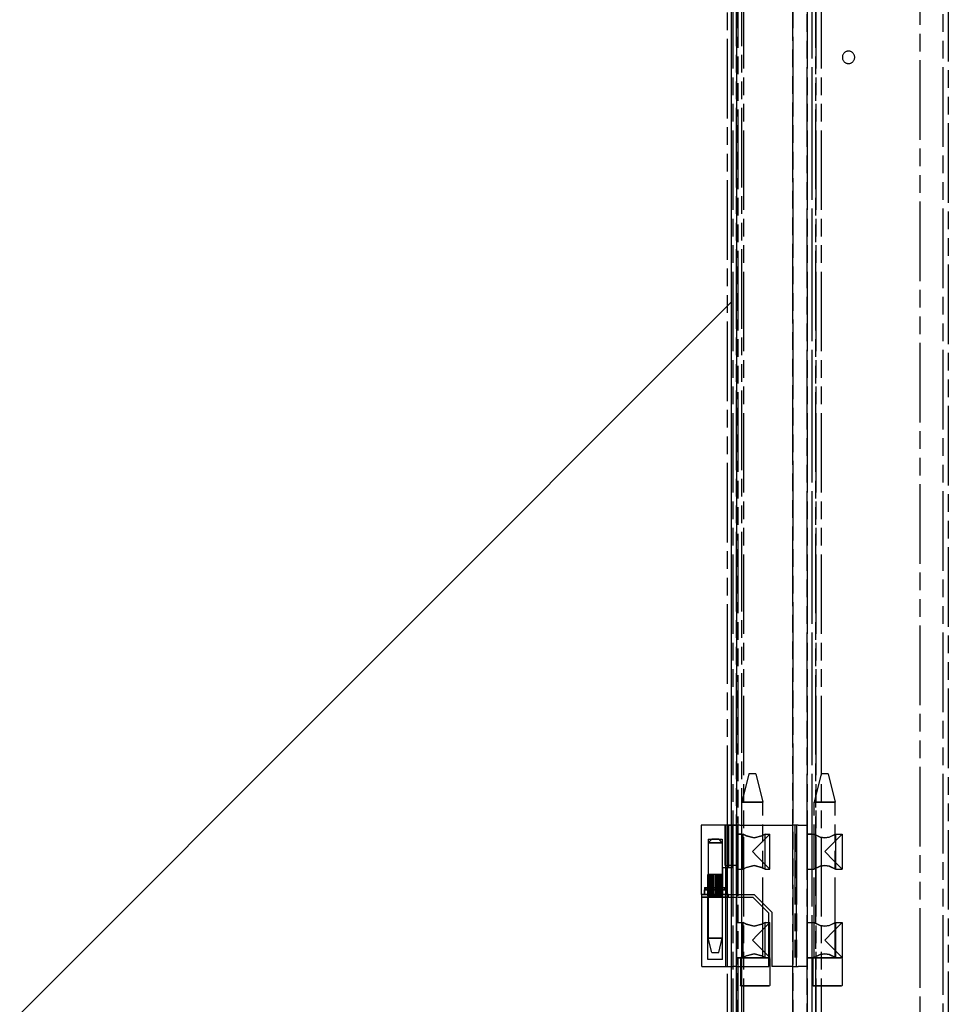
# Model space of a CAD drawing. Extents: x -156717 to 425753, y -51191 to 363295.
# Tile 155 of 256: x 134953 to 135216, y 108301 to 108579. Entities that reach past the tile are written whole.
import ezdxf

# ---------------------------------------------------------------- set-up
doc = ezdxf.new("R2010")
doc.units = 0
doc.header["$LTSCALE"] = 50
doc.linetypes.add('PHANTOM', pattern=[0.8, 0.45, -0.05, 0.1, -0.05, 0.1, -0.05])
doc.layers.get('0').update_dxf_attribs({"linetype": 'CONTINUOUS'})
doc.layers.add('DEFAULT_3', color=7, linetype='PHANTOM')

msp = doc.modelspace()

# ---------------------------------------------------------------- linework, layer by layer
at = {"color": 3, "linetype": 'Continuous'}
msp.add_line((135154.10948, 109187.89077), (135154.10948, 108142.23835), dxfattribs=at)
msp.add_line((135154.10948, 109187.89077), (135154.10948, 108142.23835), dxfattribs=at)
at = {"color": 2, "linetype": 'Continuous'}
msp.add_line((134717.5772, 108062.72676), (135154.10948, 108499.25903), dxfattribs=at)
at = {"layer": 'DEFAULT_3', "color": 8, "linetype": 'PHANTOM'}
for p, q in [((135207.61728, 108185.24661), (135207.61728, 109189.89106)), ((135214.11822, 108223.25015), (135214.11822, 109189.89106)), ((135215.61844, 109189.89106), (135215.61844, 108223.25015)), ((135154.60955, 109187.89077), (135154.60955, 108208.24796)), ((135156.10977, 108211.2504), (135156.10977, 109187.89077)), ((135157.60999, 109187.89077), (135157.60999, 108211.2504)), ((135175.61261, 109187.89077), (135175.61261, 108208.24796)), ((135175.61261, 108223.25015), (135175.61261, 109187.89077)), ((135177.11283, 108208.24796), (135177.11283, 109187.89077)), ((135177.11283, 108223.25015), (135177.11283, 109187.89077)), ((135178.11298, 108211.2504), (135178.11298, 109187.89077)), ((135178.11298, 109187.89077), (135178.11298, 108180.24588)), ((135179.61319, 109187.89077), (135179.61319, 108211.2504)), ((135179.61319, 109187.89077), (135179.61319, 108180.24588)), ((135155.6097, 108854.34214), (135155.6097, 108211.74847)), ((135155.6097, 108211.74847), (135155.6097, 108854.34214)), ((135157.10991, 108211.74847), (135157.10991, 108854.34214)), ((135157.10991, 108211.74847), (135157.10991, 108854.34214)), ((135171.61203, 108213.25869), (135171.61203, 108854.34214)), ((135171.61203, 108854.34214), (135171.61203, 108213.25869)), ((135159.13521, 108365.77092), (135157.13492, 108357.76975)), ((135160.13535, 108365.77092), (135159.13748, 108365.77092)), ((135161.13323, 108365.77092), (135160.13535, 108365.77092)), ((135161.1355, 108365.77092), (135163.13579, 108357.76975)), ((135179.61319, 108365.77092), (135177.6129, 108357.76975)), ((135180.61334, 108365.77092), (135179.61546, 108365.77092)), ((135181.61122, 108365.77092), (135180.61334, 108365.77092)), ((135181.61349, 108365.77092), (135183.61378, 108357.76975)), ((135157.13492, 108313.96337), (135157.13492, 108357.76975)), ((135157.13492, 108357.76975), (135157.5369, 108357.76975)), ((135157.5369, 108357.76975), (135157.13492, 108357.76975)), ((135157.5369, 108357.76975), (135160.13535, 108357.76975)), ((135160.13535, 108357.76975), (135157.5369, 108357.76975)), ((135162.73381, 108357.76975), (135160.13535, 108357.76975)), ((135160.13535, 108357.76975), (135162.73381, 108357.76975)), ((135163.13579, 108357.76975), (135162.73381, 108357.76975)), ((135162.73381, 108357.76975), (135163.13579, 108357.76975)), ((135163.13579, 108313.96337), (135163.13579, 108357.76975)), ((135177.6129, 108313.96337), (135177.6129, 108357.76975)), ((135177.6129, 108357.76975), (135178.01489, 108357.76975)), ((135178.01489, 108357.76975), (135177.6129, 108357.76975)), ((135178.01489, 108357.76975), (135180.61334, 108357.76975)), ((135180.61334, 108357.76975), (135178.01489, 108357.76975)), ((135183.21179, 108357.76975), (135180.61334, 108357.76975)), ((135180.61334, 108357.76975), (135183.21179, 108357.76975)), ((135183.61378, 108357.76975), (135183.21179, 108357.76975)), ((135183.21179, 108357.76975), (135183.61378, 108357.76975)), ((135183.61378, 108313.96337), (135183.61378, 108357.76975)), ((135152.65145, 108351.26881), (135152.47789, 108351.26881)), ((135152.47822, 108347.26822), (135152.47822, 108351.26881)), ((135153.10933, 108351.26881), (135152.60926, 108351.26881)), ((135152.60926, 108339.86715), (135152.60926, 108351.26881)), ((135153.10933, 108351.26881), (135152.65145, 108351.26881)), ((135153.10933, 108347.26822), (135153.10933, 108351.26881)), ((135153.48237, 108351.26881), (135153.10933, 108351.26881)), ((135153.32995, 108351.26881), (135153.10933, 108351.26881)), ((135153.75721, 108351.26881), (135153.32995, 108351.26881)), ((135153.48237, 108351.26881), (135153.8512, 108351.26881)), ((135153.48237, 108347.26822), (135153.48237, 108351.26881)), ((135154.10948, 108351.26881), (135153.75721, 108351.26881)), ((135153.8512, 108351.26881), (135154.10948, 108351.26881)), ((135154.10948, 108351.26881), (135154.60955, 108351.26881)), ((135154.60955, 108351.26881), (135154.10948, 108351.26881)), ((135154.10948, 108351.26881), (135154.10948, 108339.86715)), ((135154.10948, 108351.26881), (135154.10948, 108339.86715)), ((135154.60955, 108351.26881), (135154.60955, 108331.66595)), ((135155.10962, 108351.26881), (135154.60955, 108351.26881)), ((135154.60955, 108339.16704), (135154.60955, 108351.26881)), ((135154.60955, 108351.26881), (135155.10962, 108351.26881)), ((135156.60984, 108351.26881), (135155.10962, 108351.26881)), ((135155.10962, 108351.26881), (135155.6097, 108351.26881)), ((135155.6097, 108351.26881), (135155.6097, 108311.26298)), ((135156.60984, 108351.26881), (135171.61203, 108351.26881)), ((135172.61217, 108351.26881), (135171.61203, 108351.26881)), ((135172.1121, 108351.26881), (135172.1121, 108311.26298)), ((135173.11225, 108351.26881), (135172.1121, 108351.26881)), ((135172.61217, 108311.26298), (135172.61217, 108351.26881)), ((135172.61217, 108351.26881), (135172.61217, 108311.26298)), ((135173.11225, 108351.26881), (135175.61261, 108351.26881)), ((135175.61261, 108351.26881), (135175.61261, 108311.26298)), ((135155.6097, 108348.76844), (135155.6097, 108338.76698)), ((135155.6097, 108348.76844), (135157.10991, 108348.76844)), ((135155.6097, 108348.76844), (135157.10991, 108348.76844)), ((135155.6097, 108348.74344), (135157.50997, 108348.74344)), ((135155.6097, 108338.79199), (135155.6097, 108348.74344)), ((135155.6097, 108348.74344), (135157.50997, 108348.74344)), ((135157.10991, 108338.76698), (135157.10991, 108348.76844)), ((135157.50997, 108338.79199), (135157.50997, 108348.74344)), ((135158.44689, 108348.22035), (135157.50997, 108348.74344)), ((135157.50997, 108348.74344), (135158.42139, 108348.23283)), ((135158.42139, 108348.23283), (135160.61042, 108347.65938)), ((135160.61042, 108347.65938), (135158.44689, 108348.22035)), ((135162.83086, 108348.24827), (135160.61042, 108347.65938)), ((135160.61042, 108347.65938), (135162.77398, 108348.22036)), ((135162.77398, 108348.22036), (135163.71088, 108348.74344)), ((135163.71088, 108348.74344), (135162.83086, 108348.24827)), ((135164.25386, 108347.88622), (135163.54644, 108347.1788)), ((135164.25386, 108347.88622), (135163.54645, 108347.17881)), ((135163.71088, 108338.79199), (135163.71088, 108348.74344)), ((135163.71088, 108348.74344), (135165.11108, 108348.74344)), ((135163.71088, 108348.74344), (135165.11108, 108348.74344)), ((135165.02089, 108348.65325), (135164.25386, 108347.88622)), ((135165.02089, 108348.65325), (135164.25386, 108347.88622)), ((135165.11108, 108348.74344), (135165.02089, 108348.65325)), ((135165.11108, 108348.74344), (135165.02089, 108348.65325)), ((135165.11108, 108338.79199), (135165.11108, 108348.74344)), ((135175.61261, 108348.76844), (135175.61261, 108338.76698)), ((135175.61261, 108348.76844), (135177.11283, 108348.76844)), ((135175.61261, 108348.76844), (135177.11283, 108348.76844)), ((135175.61261, 108348.74344), (135177.58912, 108348.74344)), ((135175.61261, 108343.76771), (135175.61261, 108348.7378)), ((135177.11283, 108338.76698), (135177.11283, 108348.76844)), ((135177.51289, 108348.74005), (135177.58216, 108348.70056)), ((135177.51289, 108348.74005), (135177.51289, 108348.74005)), ((135177.59678, 108348.6916), (135177.51289, 108348.74005)), ((135177.51289, 108348.6963), (135177.51289, 108338.83913)), ((135177.58216, 108348.70056), (135179.28998, 108347.87823)), ((135179.36396, 108347.85502), (135177.59678, 108348.6916)), ((135179.28998, 108347.87823), (135180.61334, 108347.65938)), ((135180.61334, 108347.65938), (135179.36396, 108347.85502)), ((135181.93641, 108347.87814), (135180.61334, 108347.65938)), ((135180.61334, 108347.65938), (135181.86365, 108347.8553)), ((135181.86365, 108347.8553), (135183.63007, 108348.6917)), ((135183.64446, 108348.70053), (135181.93641, 108347.87814)), ((135183.0577, 108346.21207), (135184.70396, 108347.85834)), ((135184.72333, 108347.8777), (135183.07534, 108346.22972)), ((135183.63007, 108348.6917), (135183.71379, 108348.74007)), ((135183.6376, 108348.74344), (135185.58763, 108348.74344)), ((135183.71379, 108348.74007), (135183.64446, 108348.70053)), ((135183.71379, 108348.74007), (135183.71379, 108348.74007)), ((135183.71379, 108348.69633), (135183.71379, 108338.8391)), ((135184.70396, 108347.85834), (135185.49124, 108348.64561)), ((135185.49896, 108348.65333), (135184.72333, 108347.8777)), ((135185.49124, 108348.64561), (135185.58907, 108348.74345)), ((135185.58907, 108348.74345), (135185.49896, 108348.65333)), ((135185.58907, 108348.74201), (135185.58907, 108338.79342)), ((135147.60853, 108347.26822), (135147.60853, 108346.26808)), ((135148.10868, 108346.76823), (135147.60853, 108346.26808)), ((135148.10868, 108346.76823), (135147.60853, 108346.26808)), ((135147.60853, 108346.26808), (135147.60853, 108337.26677)), ((135147.60853, 108346.26808), (135147.60853, 108337.26677)), ((135147.60853, 108346.26808), (135147.60853, 108337.26677)), ((135148.60867, 108346.26808), (135147.60853, 108346.26808)), ((135147.60853, 108346.26808), (135148.60867, 108346.26808)), ((135147.60869, 108347.26822), (135147.87066, 108347.26822)), ((135147.87066, 108347.26822), (135148.60867, 108347.26822)), ((135148.60867, 108347.26822), (135148.10868, 108346.76823)), ((135148.60867, 108347.26822), (135148.10868, 108346.76823)), ((135148.60867, 108347.26822), (135149.60882, 108347.26822)), ((135149.31113, 108347.26822), (135148.60867, 108347.26822)), ((135150.60897, 108346.26808), (135148.60867, 108346.26808)), ((135148.60867, 108346.26808), (135150.60897, 108346.26808)), ((135149.91435, 108347.26822), (135149.31113, 108347.26822)), ((135149.60882, 108347.26822), (135150.60897, 108347.26822)), ((135150.60897, 108347.26822), (135149.91435, 108347.26822)), ((135150.60897, 108347.26822), (135151.10904, 108346.76815)), ((135150.60897, 108347.26822), (135151.33922, 108347.26822)), ((135151.60911, 108346.26808), (135150.60897, 108346.26808)), ((135150.60897, 108346.26808), (135151.60911, 108346.26808)), ((135151.10904, 108346.76815), (135151.60911, 108346.26808)), ((135151.33922, 108347.26822), (135151.60895, 108347.26822)), ((135151.60911, 108347.26822), (135151.60911, 108346.26808)), ((135151.60911, 108346.26808), (135151.60911, 108339.86715)), ((135151.60911, 108346.26808), (135151.60911, 108339.86715)), ((135152.47822, 108346.26808), (135152.47822, 108347.26822)), ((135152.47822, 108339.86715), (135152.47822, 108346.26808)), ((135153.10933, 108346.26808), (135153.10933, 108347.26822)), ((135153.10933, 108339.86715), (135153.10933, 108346.26808)), ((135153.48237, 108346.26808), (135153.48237, 108347.26822)), ((135153.48237, 108339.86715), (135153.48237, 108346.26808)), ((135161.46819, 108345.10055), (135160.13535, 108343.76771)), ((135161.46818, 108345.10054), (135160.13535, 108343.76771)), ((135163.54644, 108347.1788), (135161.46818, 108345.10054)), ((135163.54645, 108347.17881), (135161.46819, 108345.10055)), ((135183.07534, 108346.22972), (135180.61334, 108343.76771)), ((135180.61334, 108343.76771), (135183.0577, 108346.21207)), ((135161.46819, 108342.43488), (135160.13535, 108343.76771)), ((135161.46819, 108342.43488), (135160.13535, 108343.76771)), ((135163.54645, 108340.35662), (135161.46819, 108342.43488)), ((135163.54645, 108340.35662), (135161.46819, 108342.43488)), ((135175.61261, 108338.7991), (135175.61261, 108343.76771)), ((135183.07534, 108341.30571), (135180.61334, 108343.76771)), ((135180.61334, 108343.76771), (135183.0577, 108341.32336)), ((135151.60911, 108339.86715), (135151.60911, 108339.16704)), ((135151.60911, 108339.86715), (135151.60911, 108339.16704)), ((135152.47732, 108339.86715), (135152.65145, 108339.86715)), ((135152.60926, 108339.16704), (135152.60926, 108339.86715)), ((135152.65145, 108339.86715), (135153.011, 108339.86715)), ((135153.011, 108339.86715), (135153.011, 108339.16704)), ((135153.48237, 108339.86715), (135153.011, 108339.86715)), ((135153.10933, 108339.16704), (135153.10933, 108339.86715)), ((135153.8512, 108339.86715), (135153.48237, 108339.86715)), ((135153.48237, 108339.16704), (135153.48237, 108339.86715)), ((135154.10948, 108339.86715), (135153.8512, 108339.86715)), ((135155.10962, 108339.86715), (135154.10948, 108339.86715)), ((135154.10948, 108339.86715), (135154.10948, 108339.16704)), ((135154.10948, 108339.86715), (135154.10948, 108339.16704)), ((135155.6097, 108339.86715), (135155.10962, 108339.86715)), ((135158.44649, 108339.31491), (135157.50997, 108338.79199)), ((135157.50997, 108338.79199), (135158.41417, 108339.29917)), ((135158.41417, 108339.29917), (135160.61042, 108339.87605)), ((135160.61042, 108339.87605), (135158.44649, 108339.31491)), ((135162.79599, 108339.30428), (135160.61042, 108339.87605)), ((135160.61042, 108339.87605), (135162.74766, 108339.32781)), ((135162.74766, 108339.32781), (135163.71088, 108338.79199)), ((135163.71088, 108338.79199), (135162.79599, 108339.30428)), ((135164.25386, 108339.64921), (135163.54645, 108340.35662)), ((135164.25386, 108339.64921), (135163.54645, 108340.35662)), ((135165.02089, 108338.88217), (135164.25386, 108339.64921)), ((135165.02089, 108338.88217), (135164.25386, 108339.64921)), ((135177.58215, 108338.83486), (135179.28993, 108339.65719)), ((135179.36397, 108339.68041), (135177.59679, 108338.84383)), ((135179.28993, 108339.65719), (135180.61334, 108339.87605)), ((135180.61334, 108339.87605), (135179.36397, 108339.68041)), ((135181.9364, 108339.6573), (135180.61334, 108339.87605)), ((135180.61334, 108339.87605), (135181.86364, 108339.68013)), ((135181.86364, 108339.68013), (135183.63008, 108338.84372)), ((135183.64446, 108338.8349), (135181.9364, 108339.6573)), ((135183.0577, 108341.32336), (135184.70396, 108339.67709)), ((135184.72333, 108339.65772), (135183.07534, 108341.30571)), ((135184.70396, 108339.67709), (135185.49124, 108338.88981)), ((135185.49896, 108338.8821), (135184.72333, 108339.65772)), ((135147.48481, 108333.46621), (135147.48481, 108337.26677)), ((135147.48481, 108337.26677), (135147.63997, 108337.26677)), ((135147.68509, 108337.26677), (135147.48839, 108337.26677)), ((135147.60853, 108337.26677), (135147.60853, 108333.66624)), ((135147.63997, 108337.26677), (135147.61315, 108337.26677)), ((135147.61315, 108333.46621), (135147.61315, 108337.26677)), ((135147.61315, 108337.26677), (135147.76957, 108337.26677)), ((135147.64002, 108333.46621), (135147.64002, 108337.26677)), ((135147.68509, 108333.46621), (135147.68509, 108337.26677)), ((135148.05937, 108337.26677), (135147.70054, 108337.26677)), ((135147.76954, 108333.46621), (135147.76954, 108337.26677)), ((135147.76957, 108333.46621), (135147.76957, 108337.26677)), ((135147.76957, 108337.26677), (135147.93405, 108337.26677)), ((135147.93405, 108333.46621), (135147.93405, 108337.26677)), ((135148.19561, 108337.26677), (135147.98384, 108337.26677)), ((135148.34225, 108337.26677), (135148.06858, 108337.26677)), ((135148.08976, 108333.46621), (135148.08976, 108337.26677)), ((135148.41323, 108337.26677), (135148.19561, 108337.26677)), ((135148.78982, 108337.26677), (135148.34225, 108337.26677)), ((135148.34225, 108333.46621), (135148.34225, 108337.26677)), ((135148.61105, 108337.26677), (135148.41323, 108337.26677)), ((135149.03902, 108337.26677), (135148.61105, 108337.26677)), ((135148.61105, 108333.46621), (135148.61105, 108337.26677)), ((135148.7571, 108333.46621), (135148.7571, 108337.26677)), ((135149.13396, 108337.26677), (135148.80337, 108337.26677)), ((135149.60882, 108337.26677), (135148.96373, 108337.26677)), ((135149.09028, 108333.46621), (135149.09028, 108337.26677)), ((135149.60677, 108337.26677), (135149.13396, 108337.26677)), ((135149.13396, 108333.46621), (135149.13396, 108337.26677)), ((135149.5717, 108333.46621), (135149.5717, 108337.26677)), ((135149.99386, 108337.26677), (135149.60882, 108337.26677)), ((135149.60882, 108333.46621), (135149.60882, 108337.26677)), ((135149.99386, 108337.26677), (135149.62205, 108337.26677)), ((135150.42407, 108337.26677), (135149.99386, 108337.26677)), ((135150.47326, 108337.26677), (135149.99386, 108337.26677)), ((135150.00778, 108333.46621), (135150.00778, 108337.26677)), ((135150.39273, 108333.46621), (135150.39273, 108337.26677)), ((135150.76196, 108337.26677), (135150.43847, 108337.26677)), ((135150.76196, 108337.26677), (135150.47326, 108337.26677)), ((135150.47326, 108333.46621), (135150.47326, 108337.26677)), ((135151.10041, 108337.26677), (135150.76196, 108337.26677)), ((135151.18823, 108337.26677), (135150.76196, 108337.26677)), ((135150.81262, 108333.46621), (135150.81262, 108337.26677)), ((135151.07821, 108333.46621), (135151.07821, 108337.26677)), ((135151.49237, 108337.26677), (135151.10973, 108337.26677)), ((135151.33067, 108337.26677), (135151.18823, 108337.26677)), ((135151.18823, 108333.46621), (135151.18823, 108337.26677)), ((135151.60742, 108337.26677), (135151.33067, 108337.26677)), ((135151.40931, 108333.46621), (135151.40931, 108337.26677)), ((135151.62373, 108337.26677), (135151.49596, 108337.26677)), ((135151.50961, 108333.46621), (135151.50961, 108337.26677)), ((135151.59359, 108333.46621), (135151.59359, 108337.26677)), ((135151.60538, 108337.26677), (135151.59929, 108337.26677)), ((135151.72249, 108337.26677), (135151.60165, 108337.26677)), ((135151.60911, 108339.16704), (135151.60911, 108337.26677)), ((135151.60911, 108339.16704), (135151.60911, 108337.26677)), ((135151.60911, 108337.26677), (135151.60911, 108333.66624)), ((135151.63011, 108333.46621), (135151.63011, 108337.26677)), ((135151.72249, 108333.46621), (135151.72249, 108337.26677)), ((135153.10933, 108339.16704), (135152.60477, 108339.16704)), ((135152.60477, 108339.16704), (135152.60477, 108337.26677)), ((135152.60477, 108337.26677), (135152.60477, 108333.46621)), ((135152.60926, 108331.66595), (135152.60926, 108339.16704)), ((135153.011, 108339.16704), (135153.011, 108337.26677)), ((135153.011, 108337.26677), (135153.011, 108333.46621)), ((135153.10933, 108337.26677), (135153.10933, 108339.16704)), ((135153.41567, 108339.16704), (135153.10933, 108339.16704)), ((135153.10933, 108333.46621), (135153.10933, 108337.26677)), ((135154.10948, 108339.16704), (135153.41567, 108339.16704)), ((135154.60955, 108339.16704), (135154.10948, 108339.16704)), ((135154.10948, 108339.16704), (135154.10948, 108331.66595)), ((135154.10948, 108339.16704), (135154.10948, 108331.66595)), ((135154.60955, 108339.16704), (135154.60955, 108331.66595)), ((135155.6097, 108338.79199), (135157.50997, 108338.79199)), ((135155.6097, 108338.79199), (135157.50997, 108338.79199)), ((135155.6097, 108338.76698), (135157.10991, 108338.76698)), ((135155.6097, 108338.76698), (135157.10991, 108338.76698)), ((135163.71088, 108338.79199), (135165.11108, 108338.79199)), ((135163.71088, 108338.79199), (135165.11108, 108338.79199)), ((135165.11108, 108338.79199), (135165.02089, 108338.88217)), ((135165.11108, 108338.79199), (135165.02089, 108338.88217)), ((135175.61261, 108338.79199), (135177.58912, 108338.79199)), ((135175.61261, 108338.76698), (135177.11283, 108338.76698)), ((135175.61261, 108338.76698), (135177.11283, 108338.76698)), ((135177.59679, 108338.84383), (135177.51289, 108338.79538)), ((135177.51289, 108338.79538), (135177.58215, 108338.83486)), ((135177.51289, 108338.79538), (135177.51289, 108338.79538)), ((135183.63008, 108338.84372), (135183.71379, 108338.79535)), ((135183.6376, 108338.79199), (135185.58763, 108338.79199)), ((135183.71379, 108338.79535), (135183.64446, 108338.8349)), ((135183.71379, 108338.79535), (135183.71379, 108338.79535)), ((135185.49124, 108338.88981), (135185.58907, 108338.79197)), ((135185.58907, 108338.79197), (135185.49896, 108338.8821)), ((135146.60838, 108333.66624), (135146.60838, 108332.96614)), ((135146.60862, 108333.66624), (135147.10846, 108333.66624)), ((135147.10846, 108333.66624), (135147.58353, 108333.66624)), ((135147.58353, 108333.66624), (135149.60882, 108333.66624)), ((135147.60869, 108333.66624), (135147.76957, 108333.66624)), ((135147.76957, 108333.66624), (135147.87066, 108333.66624)), ((135147.87066, 108333.66624), (135149.60882, 108333.66624)), ((135149.60882, 108333.66624), (135151.59359, 108333.66624)), ((135149.60882, 108333.66624), (135151.33922, 108333.66624)), ((135151.33922, 108333.66624), (135151.60895, 108333.66624)), ((135151.59359, 108333.66624), (135152.20441, 108333.66624)), ((135152.20441, 108333.66624), (135152.60902, 108333.66624)), ((135152.60926, 108333.66624), (135152.60926, 108332.96614)), ((135145.80827, 108331.26589), (135145.80827, 108331.66595)), ((135145.90703, 108331.66595), (135145.8137, 108331.66595)), ((135146.81724, 108333.175), (135146.60838, 108332.96614)), ((135146.60838, 108331.66595), (135146.60838, 108332.96614)), ((135146.60838, 108332.96614), (135146.60838, 108331.66595)), ((135146.60838, 108332.96614), (135147.01037, 108332.96614)), ((135147.01037, 108332.96614), (135146.60838, 108332.96614)), ((135146.60862, 108331.66595), (135147.00159, 108331.66595)), ((135147.01323, 108331.66595), (135146.60862, 108331.66595)), ((135147.10846, 108333.46621), (135146.81724, 108333.175)), ((135147.00159, 108331.66595), (135147.50851, 108331.66595)), ((135147.01037, 108332.96614), (135147.50851, 108332.96614)), ((135147.58353, 108332.96614), (135147.01037, 108332.96614)), ((135147.58353, 108331.66595), (135147.01323, 108331.66595)), ((135147.44583, 108333.46621), (135147.10866, 108333.46621)), ((135147.76957, 108333.46621), (135147.44583, 108333.46621)), ((135147.48481, 108332.96614), (135147.48481, 108333.46621)), ((135147.48481, 108331.66595), (135147.48481, 108332.96614)), ((135147.48481, 108331.26589), (135147.48481, 108331.66595)), ((135147.63997, 108331.26589), (135147.48481, 108331.26589)), ((135147.48839, 108331.26589), (135147.68509, 108331.26589)), ((135147.50851, 108332.96614), (135147.76957, 108332.96614)), ((135147.50851, 108331.66595), (135147.76957, 108331.66595)), ((135147.50851, 108319.26414), (135147.50851, 108330.86583)), ((135147.58353, 108330.86583), (135147.50868, 108330.86583)), ((135147.58353, 108332.96614), (135147.58353, 108333.46621)), ((135147.58353, 108331.66595), (135147.58353, 108332.96614)), ((135149.13671, 108332.96614), (135147.58353, 108332.96614)), ((135147.58353, 108331.26589), (135147.58353, 108331.66595)), ((135149.13671, 108331.66595), (135147.58353, 108331.66595)), ((135147.58353, 108330.86583), (135147.58353, 108331.26589)), ((135147.70065, 108330.86583), (135147.58353, 108330.86583)), ((135147.76957, 108333.46621), (135147.58369, 108333.46621)), ((135147.58369, 108330.86583), (135147.84894, 108330.86583)), ((135147.60853, 108331.26589), (135147.60853, 108330.86583)), ((135147.60853, 108331.26589), (135147.60853, 108330.86583)), ((135147.60853, 108330.86583), (135147.60853, 108319.26414)), ((135147.60853, 108330.86583), (135147.60853, 108319.26414)), ((135147.61315, 108332.96614), (135147.61315, 108333.46621)), ((135147.61315, 108331.66595), (135147.61315, 108332.96614)), ((135147.61315, 108331.26589), (135147.61315, 108331.66595)), ((135147.61315, 108331.26589), (135147.63997, 108331.26589)), ((135147.76957, 108331.26589), (135147.61315, 108331.26589)), ((135147.64002, 108332.96614), (135147.64002, 108333.46621)), ((135147.64002, 108331.66595), (135147.64002, 108332.96614)), ((135147.64002, 108331.26589), (135147.64002, 108331.66595)), ((135147.68509, 108332.96614), (135147.68509, 108333.46621)), ((135147.68509, 108331.66595), (135147.68509, 108332.96614)), ((135147.68509, 108331.26589), (135147.68509, 108331.66595)), ((135147.70065, 108331.26589), (135148.05958, 108331.26589)), ((135147.7919, 108330.86583), (135147.70065, 108330.86583)), ((135147.76954, 108332.96614), (135147.76954, 108333.46621)), ((135147.76954, 108331.66595), (135147.76954, 108332.96614)), ((135147.76954, 108331.26589), (135147.76954, 108331.66595)), ((135147.76957, 108332.96614), (135147.76957, 108333.46621)), ((135149.60882, 108333.46621), (135147.76957, 108333.46621)), ((135147.85679, 108333.46621), (135147.76957, 108333.46621)), ((135147.76957, 108331.66595), (135147.76957, 108332.96614)), ((135147.76957, 108332.96614), (135148.06858, 108332.96614)), ((135147.76957, 108331.26589), (135147.76957, 108331.66595)), ((135147.76957, 108331.66595), (135148.06858, 108331.66595)), ((135147.93405, 108331.26589), (135147.76957, 108331.26589)), ((135149.60882, 108330.86583), (135147.7919, 108330.86583)), ((135147.84894, 108330.86583), (135148.29327, 108330.86583)), ((135149.60882, 108333.46621), (135147.85679, 108333.46621)), ((135147.93405, 108332.96614), (135147.93405, 108333.46621)), ((135147.93405, 108331.66595), (135147.93405, 108332.96614)), ((135147.93405, 108331.26589), (135147.93405, 108331.66595)), ((135148.03297, 108331.26589), (135148.29803, 108331.26589)), ((135148.06858, 108332.96614), (135148.29327, 108332.96614)), ((135148.06858, 108331.66595), (135148.29327, 108331.66595)), ((135148.06858, 108331.26589), (135148.34225, 108331.26589)), ((135148.08976, 108332.96614), (135148.08976, 108333.46621)), ((135148.08976, 108331.66595), (135148.08976, 108332.96614)), ((135148.08976, 108331.26589), (135148.08976, 108331.66595)), ((135148.29327, 108332.96614), (135148.72635, 108332.96614)), ((135148.29327, 108331.66595), (135148.72635, 108331.66595)), ((135148.29327, 108331.26589), (135148.54987, 108331.26589)), ((135148.29327, 108330.86583), (135148.72635, 108330.86583)), ((135148.34225, 108332.96614), (135148.34225, 108333.46621)), ((135148.34225, 108331.66595), (135148.34225, 108332.96614)), ((135148.34225, 108331.26589), (135148.34225, 108331.66595)), ((135148.34225, 108331.26589), (135148.71217, 108331.26589)), ((135148.54987, 108331.26589), (135149.21635, 108331.26589)), ((135148.61105, 108332.96614), (135148.61105, 108333.46621)), ((135148.61105, 108331.66595), (135148.61105, 108332.96614)), ((135148.61105, 108331.26589), (135148.61105, 108331.66595)), ((135148.72635, 108332.96614), (135149.21635, 108332.96614)), ((135148.72635, 108331.66595), (135149.21635, 108331.66595)), ((135148.72635, 108331.26589), (135149.21635, 108331.26589)), ((135148.72635, 108330.86583), (135149.21635, 108330.86583)), ((135148.7571, 108331.66595), (135148.7571, 108333.46621)), ((135148.7571, 108331.26589), (135148.7571, 108331.66595)), ((135149.09028, 108331.66595), (135149.09028, 108333.46621)), ((135149.09028, 108331.26589), (135149.09028, 108331.66595)), ((135149.13396, 108331.66595), (135149.13396, 108333.46621)), ((135149.13396, 108331.26589), (135149.13396, 108331.66595)), ((135149.60882, 108332.96614), (135149.13671, 108332.96614)), ((135149.60882, 108331.66595), (135149.13671, 108331.66595)), ((135149.13671, 108331.26589), (135149.53892, 108331.26589)), ((135149.21635, 108332.96614), (135149.60882, 108332.96614)), ((135149.21635, 108331.66595), (135149.60882, 108331.66595)), ((135149.21635, 108331.26589), (135149.60677, 108331.26589)), ((135149.21635, 108330.86583), (135149.60882, 108330.86583)), ((135149.53892, 108331.26589), (135149.99386, 108331.26589)), ((135149.5717, 108331.66595), (135149.5717, 108333.46621)), ((135149.5717, 108331.26589), (135149.5717, 108331.66595)), ((135151.3687, 108333.46621), (135149.60882, 108333.46621)), ((135151.63395, 108333.46621), (135149.60882, 108333.46621)), ((135149.60882, 108331.66595), (135149.60882, 108333.46621)), ((135149.60882, 108332.96614), (135149.99386, 108332.96614)), ((135149.99386, 108332.96614), (135149.60882, 108332.96614)), ((135149.99386, 108331.66595), (135149.60882, 108331.66595)), ((135149.60882, 108331.66595), (135149.99386, 108331.66595)), ((135149.60882, 108331.26589), (135149.60882, 108331.66595)), ((135149.99386, 108330.86583), (135149.60882, 108330.86583)), ((135149.60882, 108330.86583), (135151.36085, 108330.86583)), ((135149.62001, 108331.26589), (135149.99386, 108331.26589)), ((135149.99386, 108332.96614), (135151.63412, 108332.96614)), ((135150.35955, 108332.96614), (135149.99386, 108332.96614)), ((135150.35955, 108331.66595), (135149.99386, 108331.66595)), ((135149.99386, 108331.66595), (135151.63412, 108331.66595)), ((135149.99386, 108331.26589), (135150.34805, 108331.26589)), ((135149.99386, 108331.26589), (135150.40894, 108331.26589)), ((135150.35955, 108330.86583), (135149.99386, 108330.86583)), ((135150.00778, 108331.66595), (135150.00778, 108333.46621)), ((135150.00778, 108331.26589), (135150.00778, 108331.66595)), ((135150.76196, 108332.96614), (135150.35955, 108332.96614)), ((135150.76196, 108331.66595), (135150.35955, 108331.66595)), ((135150.35955, 108331.26589), (135150.76196, 108331.26589)), ((135150.76196, 108330.86583), (135150.35955, 108330.86583)), ((135150.39273, 108331.66595), (135150.39273, 108333.46621)), ((135150.39273, 108331.26589), (135150.39273, 108331.66595)), ((135150.40894, 108331.26589), (135150.76196, 108331.26589)), ((135150.47326, 108331.66595), (135150.47326, 108333.46621)), ((135150.47326, 108331.26589), (135150.47326, 108331.66595)), ((135151.05258, 108332.96614), (135150.76196, 108332.96614)), ((135151.05258, 108331.66595), (135150.76196, 108331.66595)), ((135150.76196, 108331.26589), (135151.04256, 108331.26589)), ((135150.76196, 108331.26589), (135151.18823, 108331.26589)), ((135151.05258, 108330.86583), (135150.76196, 108330.86583)), ((135150.81262, 108332.96614), (135150.81262, 108333.46621)), ((135150.81262, 108331.66595), (135150.81262, 108332.96614)), ((135150.81262, 108331.26589), (135150.81262, 108331.66595)), ((135151.33067, 108332.96614), (135151.05258, 108332.96614)), ((135151.33067, 108331.66595), (135151.05258, 108331.66595)), ((135151.05258, 108331.26589), (135151.49157, 108331.26589)), ((135151.43388, 108330.86583), (135151.05258, 108330.86583)), ((135151.07821, 108332.96614), (135151.07821, 108333.46621)), ((135151.07821, 108331.66595), (135151.07821, 108332.96614)), ((135151.07821, 108331.26589), (135151.07821, 108331.66595)), ((135151.18823, 108332.96614), (135151.18823, 108333.46621)), ((135151.18823, 108331.66595), (135151.18823, 108332.96614)), ((135151.18823, 108331.26589), (135151.18823, 108331.66595)), ((135151.18823, 108331.26589), (135151.33067, 108331.26589)), ((135151.28133, 108330.86583), (135151.70913, 108330.86583)), ((135151.63412, 108331.66595), (135151.29962, 108331.66595)), ((135151.70896, 108332.96614), (135151.33067, 108332.96614)), ((135151.70896, 108331.66595), (135151.33067, 108331.66595)), ((135151.33067, 108331.26589), (135151.60742, 108331.26589)), ((135151.36085, 108330.86583), (135151.49157, 108330.86583)), ((135151.63395, 108333.46621), (135151.3687, 108333.46621)), ((135151.40931, 108332.96614), (135151.40931, 108333.46621)), ((135151.40931, 108331.66595), (135151.40931, 108332.96614)), ((135151.40931, 108331.26589), (135151.40931, 108331.66595)), ((135151.60911, 108330.86583), (135151.43388, 108330.86583)), ((135151.49157, 108330.86583), (135151.63395, 108330.86583)), ((135151.50961, 108332.96614), (135151.50961, 108333.46621)), ((135151.50961, 108331.66595), (135151.50961, 108332.96614)), ((135151.50961, 108331.26589), (135151.50961, 108331.66595)), ((135151.50961, 108331.26589), (135151.72249, 108331.26589)), ((135151.59359, 108332.96614), (135151.59359, 108333.46621)), ((135151.59359, 108331.66595), (135151.59359, 108332.96614)), ((135151.59359, 108331.26589), (135151.59359, 108331.66595)), ((135151.59935, 108331.26589), (135151.60538, 108331.26589)), ((135151.60165, 108331.26589), (135151.66123, 108331.26589)), ((135151.60911, 108331.26589), (135151.60911, 108330.86583)), ((135151.70896, 108330.86583), (135151.60911, 108330.86583)), ((135151.60911, 108330.86583), (135151.60911, 108319.26414)), ((135151.63011, 108332.96614), (135151.63011, 108333.46621)), ((135151.63011, 108331.66595), (135151.63011, 108332.96614)), ((135151.63011, 108331.26589), (135151.63011, 108331.66595)), ((135152.10898, 108333.46621), (135151.63395, 108333.46621)), ((135151.63412, 108332.96614), (135151.63412, 108333.46621)), ((135151.63412, 108331.66595), (135151.63412, 108332.96614)), ((135151.63412, 108332.96614), (135152.20728, 108332.96614)), ((135151.63412, 108331.26589), (135151.63412, 108331.66595)), ((135152.60926, 108331.66595), (135151.63412, 108331.66595)), ((135151.63412, 108331.66595), (135152.20441, 108331.66595)), ((135151.63412, 108330.86583), (135151.63412, 108331.26589)), ((135152.10898, 108332.96614), (135151.70896, 108332.96614)), ((135152.10898, 108331.66595), (135151.70896, 108331.66595)), ((135151.70913, 108319.26414), (135151.70913, 108330.86583)), ((135151.70913, 108330.86583), (135152.60926, 108330.86583)), ((135151.72249, 108332.96614), (135151.72249, 108333.46621)), ((135151.72249, 108331.66595), (135151.72249, 108332.96614)), ((135151.72249, 108331.26589), (135151.72249, 108331.66595)), ((135152.20728, 108332.96614), (135152.10898, 108332.96614)), ((135152.60902, 108331.66595), (135152.10898, 108331.66595)), ((135152.10918, 108333.46621), (135152.33453, 108333.24087)), ((135152.20441, 108331.66595), (135152.60902, 108331.66595)), ((135152.20728, 108332.96614), (135152.60926, 108332.96614)), ((135152.60926, 108332.96614), (135152.20728, 108332.96614)), ((135152.24996, 108331.66595), (135152.60477, 108331.66595)), ((135152.33453, 108333.24087), (135152.60926, 108332.96614)), ((135152.60477, 108333.46621), (135152.60477, 108331.66595)), ((135152.60477, 108331.66595), (135153.10933, 108331.66595)), ((135152.60926, 108331.66595), (135152.60926, 108332.96614)), ((135152.60926, 108332.96614), (135152.60926, 108331.66595)), ((135153.10933, 108331.66595), (135152.60926, 108331.66595)), ((135152.60926, 108330.86583), (135152.60926, 108331.66595)), ((135152.60926, 108330.86583), (135153.011, 108330.86583)), ((135153.011, 108330.86583), (135152.60926, 108330.86583)), ((135152.60926, 108311.26298), (135152.60926, 108330.86583)), ((135153.011, 108333.46621), (135153.011, 108332.96614)), ((135153.011, 108332.96614), (135153.011, 108331.66595)), ((135153.011, 108331.66595), (135153.011, 108331.26589)), ((135153.011, 108331.26589), (135153.011, 108330.86583)), ((135153.011, 108330.86583), (135153.31061, 108330.86583)), ((135153.011, 108330.86583), (135153.40588, 108330.86583)), ((135153.10933, 108332.96614), (135153.10933, 108333.46621)), ((135153.10933, 108331.66595), (135153.10933, 108332.96614)), ((135153.40588, 108331.66595), (135153.10933, 108331.66595)), ((135153.10933, 108331.26589), (135153.10933, 108331.66595)), ((135153.10933, 108331.66595), (135153.41567, 108331.66595)), ((135153.10933, 108330.86583), (135153.10933, 108331.26589)), ((135153.10933, 108319.26414), (135153.10933, 108330.86583)), ((135153.31061, 108330.86583), (135153.40394, 108330.86583)), ((135153.40588, 108330.86583), (135154.10948, 108330.86583)), ((135153.40937, 108331.26589), (135153.40937, 108331.66595)), ((135153.40937, 108330.86583), (135153.40937, 108331.26589)), ((135153.41567, 108331.66595), (135154.10948, 108331.66595)), ((135154.10948, 108331.66595), (135154.60955, 108331.66595)), ((135154.10948, 108331.66595), (135154.10948, 108330.86583)), ((135154.10948, 108331.66595), (135154.10948, 108330.86583)), ((135154.10948, 108330.86583), (135155.10962, 108330.86583)), ((135154.10948, 108330.86583), (135154.10948, 108311.26298)), ((135154.10948, 108330.86583), (135154.10948, 108311.26298)), ((135154.60955, 108331.66595), (135155.10962, 108331.66595)), ((135155.10962, 108331.66595), (135156.60984, 108331.66595)), ((135155.10962, 108330.86583), (135155.6097, 108330.86583)), ((135156.10977, 108330.86583), (135155.6097, 108330.86583)), ((135155.6097, 108311.26298), (135155.6097, 108330.86583)), ((135156.10977, 108330.86583), (135160.31038, 108330.86583)), ((135156.60984, 108331.66595), (135160.61042, 108331.66595)), ((135160.31038, 108330.86583), (135164.81104, 108326.36518)), ((135165.61115, 108326.66522), (135160.61042, 108331.66595)), ((135164.81104, 108311.26298), (135164.81104, 108326.36518)), ((135165.61115, 108326.66522), (135165.61115, 108311.26298)), ((135155.6097, 108323.7648), (135155.6097, 108313.76334)), ((135155.6097, 108323.7648), (135157.10991, 108323.7648)), ((135155.6097, 108323.7648), (135157.10991, 108323.7648)), ((135155.6097, 108323.73979), (135157.50997, 108323.73979)), ((135155.6097, 108313.78834), (135155.6097, 108323.73979)), ((135155.6097, 108323.73979), (135157.50997, 108323.73979)), ((135157.10991, 108313.76334), (135157.10991, 108323.7648)), ((135157.50997, 108313.78834), (135157.50997, 108323.73979)), ((135158.44689, 108323.21671), (135157.50997, 108323.73979)), ((135157.50997, 108323.73979), (135158.38999, 108323.24463)), ((135158.38999, 108323.24463), (135160.61042, 108322.65573)), ((135160.61042, 108322.65573), (135158.44689, 108323.21671)), ((135162.79942, 108323.22917), (135160.61042, 108322.65573)), ((135160.61042, 108322.65573), (135162.77398, 108323.21672)), ((135162.77398, 108323.21672), (135163.71088, 108323.73979)), ((135163.71088, 108323.73979), (135162.79942, 108323.22917)), ((135164.25386, 108322.88257), (135163.54644, 108322.17516)), ((135164.25386, 108322.88257), (135163.54645, 108322.17516)), ((135163.71088, 108313.78834), (135163.71088, 108323.73979)), ((135163.71088, 108323.73979), (135165.11108, 108323.73979)), ((135163.71088, 108323.73979), (135165.11108, 108323.73979)), ((135165.02089, 108323.64961), (135164.25386, 108322.88257)), ((135165.02089, 108323.64961), (135164.25386, 108322.88257)), ((135165.11108, 108323.73979), (135165.02089, 108323.64961)), ((135165.11108, 108323.73979), (135165.02089, 108323.64961)), ((135165.11108, 108313.78834), (135165.11108, 108323.73979)), ((135175.61261, 108323.7648), (135175.61261, 108313.76334)), ((135175.61261, 108323.7648), (135177.11283, 108323.7648)), ((135175.61261, 108323.7648), (135177.11283, 108323.7648)), ((135175.61261, 108323.73979), (135177.58912, 108323.73979)), ((135175.61261, 108318.76407), (135175.61261, 108323.73268)), ((135177.11283, 108313.76334), (135177.11283, 108323.7648)), ((135177.51289, 108323.7364), (135177.58216, 108323.69692)), ((135177.51289, 108323.7364), (135177.51289, 108323.7364)), ((135177.59678, 108323.68795), (135177.51289, 108323.7364)), ((135177.51289, 108323.69265), (135177.51289, 108313.83546)), ((135177.58216, 108323.69692), (135179.28998, 108322.87458)), ((135179.36396, 108322.85138), (135177.59678, 108323.68795)), ((135179.28998, 108322.87458), (135180.61334, 108322.65573)), ((135180.61334, 108322.65573), (135179.36396, 108322.85138)), ((135181.9367, 108322.87458), (135180.61334, 108322.65573)), ((135180.61334, 108322.65573), (135181.86272, 108322.85137)), ((135181.86272, 108322.85137), (135183.6299, 108323.68795)), ((135183.64452, 108323.69692), (135181.9367, 108322.87458)), ((135183.05739, 108321.20812), (135184.70371, 108322.85444)), ((135184.72365, 108322.87438), (135183.07561, 108321.22634)), ((135183.6299, 108323.68795), (135183.71379, 108323.7364)), ((135183.63756, 108323.73979), (135185.58759, 108323.73979)), ((135183.71379, 108323.7364), (135183.64452, 108323.69692)), ((135183.71379, 108323.7364), (135183.71379, 108323.7364)), ((135183.71379, 108323.69265), (135183.71379, 108313.83546)), ((135184.70371, 108322.85444), (135185.49112, 108323.64185)), ((135185.49907, 108323.6498), (135184.72365, 108322.87438)), ((135185.49112, 108323.64185), (135185.58907, 108323.73981)), ((135185.58907, 108323.73981), (135185.49907, 108323.6498)), ((135185.58907, 108323.73832), (135185.58907, 108313.78977)), ((135161.46819, 108320.0969), (135160.13535, 108318.76407)), ((135161.46818, 108320.09689), (135160.13535, 108318.76407)), ((135163.54644, 108322.17516), (135161.46818, 108320.09689)), ((135163.54645, 108322.17516), (135161.46819, 108320.0969)), ((135183.07561, 108321.22634), (135180.61334, 108318.76407)), ((135180.61334, 108318.76407), (135183.05739, 108321.20812)), ((135147.50851, 108315.26356), (135147.50851, 108319.26414)), ((135148.60867, 108315.26356), (135147.60853, 108319.26414)), ((135148.60867, 108315.26356), (135147.60853, 108319.26414)), ((135148.60867, 108319.26414), (135147.60853, 108319.26414)), ((135147.60853, 108319.26414), (135148.60867, 108319.26414)), ((135150.60897, 108319.26414), (135148.60867, 108319.26414)), ((135148.60867, 108319.26414), (135150.60897, 108319.26414)), ((135150.60897, 108315.26356), (135151.60911, 108319.26414)), ((135150.60897, 108315.26356), (135151.60911, 108319.26414)), ((135151.60911, 108319.26414), (135150.60897, 108319.26414)), ((135150.60897, 108319.26414), (135151.60911, 108319.26414)), ((135151.70913, 108315.26356), (135151.70913, 108319.26414)), ((135153.10933, 108313.26327), (135153.10933, 108319.26414)), ((135161.46819, 108317.43123), (135160.13535, 108318.76407)), ((135161.46819, 108317.43123), (135160.13535, 108318.76407)), ((135163.54645, 108315.35298), (135161.46819, 108317.43123)), ((135163.54645, 108315.35297), (135161.46819, 108317.43123)), ((135175.61261, 108313.79398), (135175.61261, 108318.76407)), ((135180.61334, 108318.76407), (135183.0577, 108316.31971)), ((135183.07534, 108316.30206), (135180.61334, 108318.76407)), ((135147.50851, 108313.26327), (135147.50851, 108315.26356)), ((135148.60867, 108315.26356), (135149.30329, 108315.26356)), ((135149.30329, 108315.26356), (135149.90651, 108315.26356)), ((135149.90651, 108315.26356), (135150.60897, 108315.26356)), ((135151.70913, 108313.26327), (135151.70913, 108315.26356)), ((135158.47319, 108314.32417), (135157.50997, 108313.78834)), ((135157.50997, 108313.78834), (135158.41417, 108314.29553)), ((135158.41417, 108314.29553), (135160.61042, 108314.87241)), ((135160.61042, 108314.87241), (135158.47319, 108314.32417)), ((135162.79599, 108314.30064), (135160.61042, 108314.87241)), ((135160.61042, 108314.87241), (135162.77447, 108314.31121)), ((135162.77447, 108314.31121), (135163.71088, 108313.78834)), ((135163.71088, 108313.78834), (135162.79599, 108314.30064)), ((135164.25386, 108314.64556), (135163.54645, 108315.35298)), ((135164.25386, 108314.64556), (135163.54645, 108315.35297)), ((135165.02089, 108313.87853), (135164.25386, 108314.64556)), ((135165.02089, 108313.87853), (135164.25386, 108314.64556)), ((135177.58222, 108313.83126), (135179.29028, 108314.65365)), ((135179.36304, 108314.67649), (135177.5966, 108313.84007)), ((135179.29028, 108314.65365), (135180.61334, 108314.87241)), ((135180.61334, 108314.87241), (135179.36304, 108314.67649)), ((135181.9364, 108314.65365), (135180.61334, 108314.87241)), ((135180.61334, 108314.87241), (135181.86364, 108314.67649)), ((135181.86364, 108314.67649), (135183.63008, 108313.84007)), ((135183.64446, 108313.83126), (135181.9364, 108314.65365)), ((135183.0577, 108316.31971), (135184.70396, 108314.67345)), ((135184.72333, 108314.65408), (135183.07534, 108316.30206)), ((135184.70396, 108314.67345), (135185.49124, 108313.88617)), ((135185.49896, 108313.87845), (135184.72333, 108314.65408)), ((135147.7919, 108313.26327), (135147.50868, 108313.26327)), ((135149.60882, 108313.26327), (135147.7919, 108313.26327)), ((135150.60897, 108313.26327), (135149.60882, 108313.26327)), ((135151.04508, 108313.26327), (135150.60897, 108313.26327)), ((135151.43388, 108313.26327), (135151.04508, 108313.26327)), ((135151.70896, 108313.26327), (135151.43388, 108313.26327)), ((135153.10933, 108311.26298), (135153.10933, 108313.26327)), ((135155.6097, 108313.78834), (135157.50997, 108313.78834)), ((135155.6097, 108313.78834), (135157.50997, 108313.78834)), ((135155.6097, 108313.76334), (135157.10991, 108313.76334)), ((135155.6097, 108313.76334), (135157.10991, 108313.76334)), ((135156.73486, 108313.56331), (135156.73486, 108305.9622)), ((135161.01876, 108313.76334), (135156.90275, 108313.76334)), ((135156.90275, 108313.76334), (135161.01876, 108313.76334)), ((135156.93489, 108313.76334), (135157.13492, 108313.96337)), ((135156.98666, 108313.77016), (135156.93489, 108313.76334)), ((135156.93489, 108313.76334), (135158.53512, 108313.76334)), ((135156.93489, 108313.76334), (135163.33582, 108313.76334)), ((135158.53512, 108313.76334), (135161.73559, 108313.76334)), ((135164.43296, 108313.76334), (135161.01876, 108313.76334)), ((135161.01876, 108313.76334), (135164.43296, 108313.76334)), ((135161.73559, 108313.76334), (135163.33582, 108313.76334)), ((135163.33582, 108313.76334), (135163.13579, 108313.96337)), ((135163.71088, 108313.78834), (135165.11108, 108313.78834)), ((135163.71088, 108313.78834), (135165.11108, 108313.78834)), ((135164.83063, 108313.76334), (135164.43296, 108313.76334)), ((135164.43296, 108313.76334), (135164.83063, 108313.76334)), ((135165.13608, 108313.56331), (135164.93605, 108313.76334)), ((135165.11108, 108313.78834), (135165.02089, 108313.87853)), ((135165.11108, 108313.78834), (135165.02089, 108313.87853)), ((135165.13608, 108305.9622), (135165.13608, 108313.56331)), ((135175.61261, 108313.78834), (135177.58908, 108313.78834)), ((135175.61261, 108313.76334), (135177.11283, 108313.76334)), ((135175.61261, 108313.76334), (135177.11283, 108313.76334)), ((135177.21284, 108313.56331), (135177.21284, 108305.9622)), ((135181.49675, 108313.76334), (135177.38074, 108313.76334)), ((135177.38074, 108313.76334), (135181.49675, 108313.76334)), ((135177.41287, 108313.76334), (135177.6129, 108313.96337)), ((135177.46464, 108313.77016), (135177.41287, 108313.76334)), ((135177.41287, 108313.76334), (135179.01311, 108313.76334)), ((135177.41287, 108313.76334), (135183.81381, 108313.76334)), ((135177.5966, 108313.84007), (135177.51289, 108313.79171)), ((135177.51289, 108313.79171), (135177.58222, 108313.83126)), ((135177.51289, 108313.79171), (135177.51289, 108313.79171)), ((135179.01311, 108313.76334), (135182.21357, 108313.76334)), ((135184.91094, 108313.76334), (135181.49675, 108313.76334)), ((135181.49675, 108313.76334), (135184.91094, 108313.76334)), ((135182.21357, 108313.76334), (135183.81381, 108313.76334)), ((135183.81381, 108313.76334), (135183.61378, 108313.96337)), ((135183.63008, 108313.84007), (135183.71379, 108313.79171)), ((135183.6376, 108313.78834), (135185.58763, 108313.78834)), ((135183.71379, 108313.79171), (135183.64446, 108313.83126)), ((135183.71379, 108313.79171), (135183.71379, 108313.79171)), ((135185.30861, 108313.76334), (135184.91094, 108313.76334)), ((135184.91094, 108313.76334), (135185.30861, 108313.76334)), ((135185.61407, 108313.56331), (135185.41404, 108313.76334)), ((135185.49124, 108313.88617), (135185.58907, 108313.78833)), ((135185.58907, 108313.78833), (135185.49896, 108313.87845)), ((135185.61407, 108305.9622), (135185.61407, 108313.56331)), ((135152.24996, 108311.26298), (135152.60926, 108311.26298)), ((135152.60926, 108311.26298), (135153.10933, 108311.26298)), ((135153.10933, 108311.26298), (135153.32995, 108311.26298)), ((135153.32995, 108311.26298), (135153.75721, 108311.26298)), ((135153.75721, 108311.26298), (135154.02054, 108311.26298)), ((135154.02054, 108311.26298), (135154.10948, 108311.26298)), ((135154.10948, 108311.26298), (135154.60955, 108311.26298)), ((135155.10962, 108311.26298), (135154.60955, 108311.26298)), ((135155.6097, 108311.26298), (135155.10962, 108311.26298)), ((135155.6097, 108311.26298), (135156.10977, 108311.26298)), ((135156.10977, 108311.26298), (135164.81104, 108311.26298)), ((135171.61203, 108311.26298), (135165.61115, 108311.26298)), ((135171.61203, 108311.26298), (135172.61217, 108311.26298)), ((135172.1121, 108311.26298), (135173.11225, 108311.26298)), ((135175.61261, 108311.26298), (135173.11225, 108311.26298)), ((135156.7614, 108305.86266), (135156.73486, 108305.9622)), ((135156.73486, 108305.9622), (135156.76202, 108305.86161)), ((135156.8344, 108305.78928), (135156.7614, 108305.86266)), ((135156.76202, 108305.86161), (135156.83359, 108305.78976)), ((135156.83359, 108305.78976), (135156.93489, 108305.76217)), ((135156.88232, 108305.76909), (135156.8344, 108305.78928)), ((135156.93489, 108305.76217), (135156.88232, 108305.76909)), ((135156.91847, 108305.76217), (135160.99322, 108305.76217)), ((135160.99322, 108305.76217), (135156.93489, 108305.76217)), ((135164.42909, 108305.76217), (135160.99322, 108305.76217)), ((135160.99322, 108305.76217), (135164.42909, 108305.76217)), ((135164.82981, 108305.76217), (135164.42909, 108305.76217)), ((135164.42909, 108305.76217), (135164.82981, 108305.76217)), ((135164.93605, 108305.76217), (135165.13608, 108305.9622)), ((135177.21284, 108305.9622), (135177.24, 108305.86161)), ((135177.23939, 108305.86266), (135177.21284, 108305.9622)), ((135177.31239, 108305.78928), (135177.23939, 108305.86266)), ((135177.24, 108305.86161), (135177.31158, 108305.78976)), ((135177.31158, 108305.78976), (135177.41287, 108305.76217)), ((135177.41287, 108305.76217), (135177.31239, 108305.78928)), ((135181.47121, 108305.76217), (135177.41287, 108305.76217)), ((135177.41287, 108305.76217), (135181.47121, 108305.76217)), ((135184.90708, 108305.76217), (135181.47121, 108305.76217)), ((135181.47121, 108305.76217), (135184.90708, 108305.76217)), ((135185.30779, 108305.76217), (135184.90708, 108305.76217)), ((135184.90708, 108305.76217), (135185.30779, 108305.76217)), ((135185.41404, 108305.76217), (135185.61407, 108305.9622))]:
    msp.add_line(p, q, dxfattribs=at)
at = {"layer": 'DEFAULT_3', "color": 6, "linetype": 'PHANTOM'}
for p, q in [((135153.10933, 108351.26881), (135153.10933, 108713.32158)), ((135145.60824, 108351.26881), (135145.60824, 108347.26822)), ((135149.60882, 108351.26881), (135145.61395, 108351.26881)), ((135151.31499, 108351.26881), (135149.60882, 108351.26881)), ((135152.60926, 108351.26881), (135151.31499, 108351.26881)), ((135152.60926, 108339.86715), (135152.60926, 108351.26881)), ((135154.10948, 108351.26881), (135152.60926, 108351.26881)), ((135145.60824, 108347.26822), (135145.60824, 108346.26808)), ((135145.60824, 108346.26808), (135145.60824, 108337.26677)), ((135152.60926, 108339.16704), (135152.60926, 108339.86715)), ((135145.60824, 108337.26677), (135145.60824, 108333.46621)), ((135152.60477, 108339.16704), (135151.78769, 108339.16704)), ((135151.78769, 108337.26677), (135151.78769, 108339.16704)), ((135151.78769, 108333.46621), (135151.78769, 108337.26677)), ((135152.60926, 108332.96614), (135152.60926, 108339.16704)), ((135145.60824, 108333.46621), (135145.60824, 108332.96614)), ((135145.60824, 108332.96614), (135145.60824, 108331.66595)), ((135145.61395, 108331.66595), (135145.80827, 108331.66595)), ((135145.80827, 108331.66595), (135147.58353, 108331.66595)), ((135145.80827, 108330.86583), (135145.80827, 108331.26589)), ((135145.80827, 108319.26414), (135145.80827, 108330.86583)), ((135145.8137, 108330.86583), (135145.90017, 108330.86583)), ((135145.90703, 108330.86583), (135145.8137, 108330.86583)), ((135145.90017, 108330.86583), (135147.50851, 108330.86583)), ((135146.60838, 108331.66595), (135145.90703, 108331.66595)), ((135147.58353, 108330.86583), (135145.90703, 108330.86583)), ((135147.58353, 108331.66595), (135146.60838, 108331.66595)), ((135147.50851, 108330.86583), (135147.92676, 108330.86583)), ((135147.58353, 108331.66595), (135147.83823, 108331.66595)), ((135147.93631, 108331.66595), (135147.58353, 108331.66595)), ((135147.93631, 108330.86583), (135147.58353, 108330.86583)), ((135147.83823, 108331.66595), (135148.06858, 108331.66595)), ((135147.92676, 108330.86583), (135148.29327, 108330.86583)), ((135149.60882, 108331.66595), (135147.93631, 108331.66595)), ((135149.60882, 108330.86583), (135147.93631, 108330.86583)), ((135148.06858, 108331.66595), (135148.29327, 108331.66595)), ((135148.29327, 108331.66595), (135148.54987, 108331.66595)), ((135148.29327, 108330.86583), (135148.54987, 108330.86583)), ((135148.54987, 108331.66595), (135148.72635, 108331.66595)), ((135148.54987, 108330.86583), (135148.72635, 108330.86583)), ((135148.72635, 108331.66595), (135149.21635, 108331.66595)), ((135148.72635, 108330.86583), (135149.21635, 108330.86583)), ((135149.21635, 108331.66595), (135149.60882, 108331.66595)), ((135149.21635, 108330.86583), (135149.60882, 108330.86583)), ((135149.99386, 108331.66595), (135149.60882, 108331.66595)), ((135149.60882, 108331.66595), (135150.37214, 108331.66595)), ((135149.60882, 108330.86583), (135151.28133, 108330.86583)), ((135150.09841, 108330.86583), (135149.60882, 108330.86583)), ((135150.35955, 108331.66595), (135149.99386, 108331.66595)), ((135150.57983, 108330.86583), (135150.09841, 108330.86583)), ((135150.76196, 108331.66595), (135150.35955, 108331.66595)), ((135150.37214, 108331.66595), (135151.10749, 108331.66595)), ((135151.04508, 108330.86583), (135150.57983, 108330.86583)), ((135151.05258, 108331.66595), (135150.76196, 108331.66595)), ((135151.51063, 108330.86583), (135151.04508, 108330.86583)), ((135151.29962, 108331.66595), (135151.05258, 108331.66595)), ((135151.10749, 108331.66595), (135151.49157, 108331.66595)), ((135151.49157, 108331.66595), (135151.78769, 108331.66595)), ((135152.24996, 108330.86583), (135151.51063, 108330.86583)), ((135151.78769, 108332.96614), (135151.78769, 108333.46621)), ((135151.78769, 108331.66595), (135151.78769, 108332.96614)), ((135151.78769, 108331.66595), (135152.10898, 108331.66595)), ((135152.10898, 108331.66595), (135152.24996, 108331.66595)), ((135152.60926, 108330.86583), (135152.24996, 108330.86583)), ((135152.60926, 108331.66595), (135152.60926, 108332.96614)), ((135152.60926, 108330.86583), (135152.60926, 108331.66595)), ((135152.60926, 108311.26298), (135152.60926, 108330.86583)), ((135145.80827, 108313.26327), (135145.80827, 108319.26414)), ((135145.80827, 108311.26298), (135145.80827, 108313.26327)), ((135145.8137, 108311.26298), (135147.92676, 108311.26298)), ((135147.92676, 108311.26298), (135149.60882, 108311.26298)), ((135149.60882, 108311.26298), (135150.57983, 108311.26298)), ((135150.57983, 108311.26298), (135151.04508, 108311.26298)), ((135151.04508, 108311.26298), (135151.48049, 108311.26298)), ((135151.48049, 108311.26298), (135151.90091, 108311.26298)), ((135151.90091, 108311.26298), (135152.24996, 108311.26298)), ((135152.60926, 108311.26298), (135154.10948, 108311.26298)), ((135153.10933, 108246.70356), (135153.10933, 108311.26298))]:
    msp.add_line(p, q, dxfattribs=at)
at = {"layer": 'DEFAULT_3', "color": 8, "linetype": 'PHANTOM'}
for centre, radius, start, end in [((135187.36432, 108568.55248), 1.75026, 90, 270), ((135187.36432, 108568.55248), 1.75026, 270, 90), ((135156.93489, 108313.96337), 0.20003, 285, 0), ((135163.33582, 108313.96337), 0.20003, 180, 269.9995961), ((135177.41287, 108313.96337), 0.20003, 285, 0), ((135183.81381, 108313.96337), 0.20003, 180, 269.9995961)]:
    msp.add_arc(centre, radius, start, end, dxfattribs=at)

doc.saveas('drawing.dxf')
